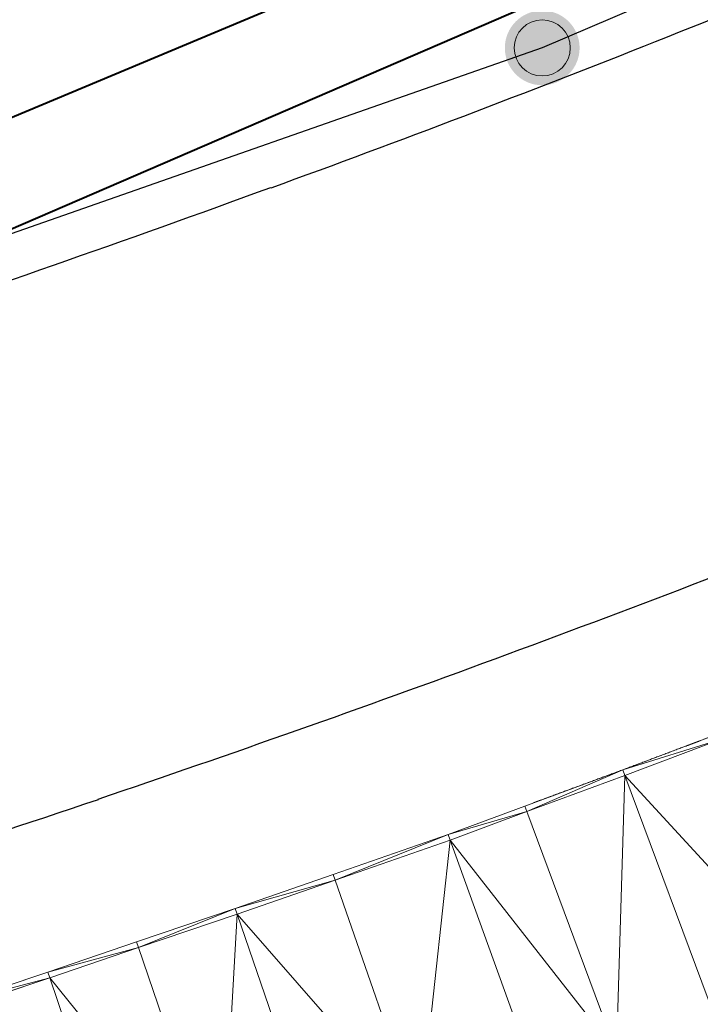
# Model space of a CAD drawing. Header units: millimetres. Extents: x 3402416 to 3403134, y 5267375 to 5268119.
# Tile 26 of 256: x 3402596.52 to 3402605.63, y 5267574.55 to 5267587.73. Entities that reach past the tile are written whole.
import ezdxf

# ---------------------------------------------------------------- set-up
doc = ezdxf.new("R2010")
doc.units = ezdxf.units.MM
doc.header["$MEASUREMENT"] = 0
doc.linetypes.add('100.4', pattern=[0])
doc.linetypes.add('100.5', pattern=[5.5, 3.9, -1.6])
for name, color, linetype, lineweight, true_color in [('ALKIS_Flurstuecksgrenze', 7, 'Continuous', 0, 0xffff80), ('ALKIS_Grenzpunkte_abgemarkt', 7, 'Continuous', 0, 0xffff80), ('ALKIS_Grenzpunkte_endgueltig', 7, 'Continuous', 0, 0x73d156)]:
    doc.layers.add(name, color=color, linetype=linetype, lineweight=lineweight, true_color=true_color)
for name, color, linetype, lineweight in [('IVK_Fahrbahnrand', 7, 'Continuous', 0), ('IVK_NSH_Modell Umring Teil West', 7, 'Continuous', 0), ('IVK_NSH_Modell Vermaschung Teil West', 2, 'Continuous', 0), ('IVK_NSH_Topographie Fahrbahnrand', 7, 'Continuous', 0), ('IVK_Rahmen Stempel', 7, 'Continuous', 0), ('IVK_RW Kanal', 90, 'Continuous', 0), ('IVK_SW Kanal', 20, 'Continuous', 0)]:
    doc.layers.add(name, color=color, linetype=linetype, lineweight=lineweight)

# ---------------------------------------------------------------- blocks, each defined once
blk = doc.blocks.new('VA03A')
at = {"linetype": 'Continuous', "lineweight": 13}
h = blk.add_hatch(color=7, dxfattribs=at)
edge = h.paths.add_edge_path(flags=0)
edge.add_arc((0, 0), 0.05, 0, 360)
blk = doc.blocks.new('Grenzpunkt mit Abmarkung')
at = {"color": 0}
blk.add_circle((0, 0), 0.05, dxfattribs=at)

msp = doc.modelspace()

# ---------------------------------------------------------------- linework, layer by layer
at = {"layer": 'ALKIS_Flurstuecksgrenze', "color": 7, "linetype": 'Continuous', "lineweight": 30, "flags": 128}
msp.add_lwpolyline([(3402705.279, 5267640.195), (3402691.552, 5267638.554), (3402686.64, 5267633.462), (3402681.198, 5267629.011), (3402675.305, 5267625.249), (3402627.943, 5267598.841), (3402615.918, 5267592.67), (3402603.512, 5267587.348), (3402590.766, 5267582.887), (3402577.751, 5267579.316), (3402564.515, 5267576.665), (3402551.119, 5267574.905), (3402511.262, 5267571.094), (3402496.555, 5267569.694), (3402487.611, 5267569.384), (3402479.948, 5267569.944), (3402472.465, 5267571.255), (3402465.141, 5267573.296), (3402461.797, 5267574.418)], dxfattribs=at)
at = {"layer": 'IVK_Fahrbahnrand', "color": 7, "linetype": '100.4', "ltscale": 10}
for p, q in [((3402604.589, 5267577.686), (3402605.878, 5267578.171)), ((3402604.617, 5267577.611), (3402605.906, 5267578.097)), ((3402603.278, 5267577.202), (3402604.589, 5267577.686)), ((3402603.306, 5267577.127), (3402604.617, 5267577.611)), ((3402602.256, 5267576.82), (3402603.278, 5267577.202)), ((3402602.283, 5267576.745), (3402603.306, 5267577.127)), ((3402600.717, 5267576.286), (3402602.256, 5267576.82)), ((3402600.743, 5267576.211), (3402602.283, 5267576.745)), ((3402599.405, 5267575.831), (3402600.717, 5267576.286)), ((3402599.431, 5267575.755), (3402600.743, 5267576.211)), ((3402598.088, 5267575.384), (3402599.405, 5267575.831)), ((3402598.114, 5267575.308), (3402599.431, 5267575.755)), ((3402596.901, 5267574.978), (3402598.088, 5267575.384)), ((3402596.926, 5267574.902), (3402598.114, 5267575.308)), ((3402595.726, 5267574.586), (3402596.901, 5267574.978)), ((3402595.751, 5267574.51), (3402596.926, 5267574.902))]:
    msp.add_line(p, q, dxfattribs=at)
at = {"layer": 'IVK_Fahrbahnrand', "color": 7, "linetype": 'Continuous', "lineweight": 30}
for centre, radius, start, end in [((3402534.067, 5267766.095), 192.238, 290.02192, 293.3027), ((3402533.76, 5267765.64), 191.91, 286.46282, 290.15496), ((3402528.65, 5267780.61), 214.68, 288.72621, 291.73347), ((3402532.74, 5267769.51), 202.86, 285.21765, 288.63928)]:
    msp.add_arc(centre, radius, start, end, dxfattribs=at)
at = {"layer": 'IVK_NSH_Modell Umring Teil West', "color": 6, "linetype": '100.5', "ltscale": 10, "true_color": 0xe202f2}
msp.add_open_spline([(3402628.253, 5267598.544, 269.937), (3402641.757, 5267606.054, 270.023), (3402657.553, 5267614.878, 270.114), (3402675.255, 5267624.773, 270.207), (3402675.324, 5267624.659, 270.079), (3402684.824, 5267621.981, 270.344), (3402684.826, 5267621.97, 270.458), (3402684.883, 5267621.864, 270.458), (3402685.543, 5267620.164, 270.387), (3402685.562, 5267620.086, 270.387), (3402685.564, 5267620.075, 270.322), (3402687.058, 5267616.919, 270.241), (3402687.044, 5267616.907, 270.297), (3402687.083, 5267616.837, 270.298), (3402687.222, 5267616.45, 270.294), (3402686.878, 5267615.082, 270.225), (3402688.132, 5267612.963, 270.158), (3402688.854, 5267611.727, 270.108), (3402692.632, 5267606.31, 265.792), (3402690.801, 5267601.975, 265.743), (3402690.498, 5267601.81, 265.685), (3402692.019, 5267598.974, 264.145), (3402693.751, 5267596.039, 263.722), (3402697.143, 5267589.96, 261.397), (3402697.219, 5267589.903, 261.323), (3402701.143, 5267583.189, 261.113), (3402700.796, 5267582.857, 261.114), (3402700.48, 5267582.471, 261.115), (3402700.24, 5267582.096, 261.116), (3402700.018, 5267581.634, 261.118), (3402699.865, 5267581.182, 261.121), (3402699.759, 5267580.656, 261.123), (3402699.724, 5267580.1, 261.127), (3402699.757, 5267579.607, 261.13), (3402699.84, 5267579.163, 261.133), (3402699.968, 5267578.744, 261.136), (3402700.137, 5267578.349, 261.14), (3402700.357, 5267577.958, 261.143), (3402700.601, 5267577.618, 261.146), (3402700.875, 5267577.308, 261.149), (3402701.194, 5267577.017, 261.152), (3402701.458, 5267576.818, 261.155), (3402701.77, 5267576.623, 261.157), (3402702.079, 5267576.466, 261.16), (3402702.457, 5267576.317, 261.162), (3402702.826, 5267576.211, 261.164), (3402703.183, 5267576.145, 261.166), (3402703.533, 5267576.111, 261.168), (3402703.896, 5267576.109, 261.169), (3402704.292, 5267576.143, 261.171), (3402704.681, 5267576.217, 261.172), (3402704.965, 5267576.296, 261.173), (3402705.217, 5267576.386, 261.173), (3402707.832, 5267577.842, 261.175), (3402709.09, 5267572.866, 261.096), (3402708.405, 5267568.61, 260.907), (3402698.283, 5267563.277, 261.169), (3402693.549, 5267560.553, 260.917), (3402685.523, 5267555.965, 261.026), (3402668.604, 5267549.392, 261.028), (3402659.972, 5267545.813, 260.693), (3402647.149, 5267540.036, 260.412), (3402637.208, 5267534.921, 260.309), (3402625.271, 5267527.783, 260.374), (3402614.853, 5267521.252, 260.423), (3402604.386, 5267513.647, 260.492), (3402591.208, 5267503.377, 260.76), (3402587.076, 5267508.519, 261.16), (3402587.731, 5267518.469, 265.454), (3402582.621, 5267519.527, 265.304), (3402588.906, 5267527.261, 265.481), (3402594.968, 5267537.514, 265.929), (3402603.304, 5267546.246, 266.775), (3402600.832, 5267549.266, 266.887), (3402596.744, 5267551.245, 269.012), (3402591.885, 5267549.833, 268.92), (3402587.239, 5267546.861, 269.081), (3402581.243, 5267547.71, 269.55), (3402581.129, 5267547.828, 269.548), (3402576.83, 5267544.403, 269.457), (3402573.092, 5267540.608, 269.43), (3402571.878, 5267541.8, 269.408), (3402570.615, 5267542.617, 269.407), (3402574.302, 5267546.633, 269.398), (3402567.663, 5267563.645, 269.883), (3402562.649, 5267562.897, 269.866), (3402562.595, 5267563.239, 269.861), (3402562.584, 5267563.318, 269.86), (3402562.11, 5267566.725, 269.873), (3402562.099, 5267566.805, 269.873), (3402563.338, 5267566.977, 269.879), (3402565.816, 5267567.348, 269.89), (3402567.039, 5267567.542, 269.896), (3402568.655, 5267567.813, 269.908), (3402570.73, 5267568.179, 269.912), (3402571.95, 5267568.407, 269.917), (3402573.148, 5267568.637, 269.923), (3402576.065, 5267569.267, 269.935), (3402578.987, 5267569.94, 269.946), (3402580.21, 5267570.222, 269.951), (3402581.417, 5267570.509, 269.956), (3402582.621, 5267570.804, 269.961), (3402583.824, 5267571.107, 269.967), (3402585.018, 5267571.417, 269.972), (3402587.407, 5267572.063, 269.983), (3402592.197, 5267573.463, 270.005), (3402594.547, 5267574.203, 270.015), (3402595.726, 5267574.586, 270.02), (3402596.901, 5267574.978, 270.026), (3402598.088, 5267575.384, 270.031), (3402599.405, 5267575.831, 270.038), (3402600.717, 5267576.286, 270.045), (3402602.256, 5267576.82, 270.053), (3402603.278, 5267577.202, 270.058), (3402604.589, 5267577.686, 270.064), (3402605.878, 5267578.171, 270.071), (3402607.163, 5267578.664, 270.078), (3402608.444, 5267579.165, 270.085), (3402609.722, 5267579.675, 270.091), (3402613.612, 5267581.348, 270.009), (3402612.713, 5267582.91, 270.024), (3402612.692, 5267583.028, 270.024), (3402612.691, 5267583.046, 269.904), (3402610.129, 5267589.514, 269.691), (3402610.114, 5267589.539, 269.803), (3402610.039, 5267589.633, 269.803), (3402611.28, 5267590.171, 269.812), (3402612.516, 5267590.718, 269.821), (3402613.75, 5267591.273, 269.83), (3402614.979, 5267591.836, 269.839), (3402616.205, 5267592.407, 269.848), (3402617.428, 5267592.985, 269.857), (3402618.646, 5267593.572, 269.866), (3402619.861, 5267594.166, 269.874), (3402621.072, 5267594.768, 269.883), (3402622.279, 5267595.378, 269.892), (3402623.481, 5267595.996, 269.901), (3402624.68, 5267596.621, 269.91), (3402625.875, 5267597.255, 269.919), (3402627.066, 5267597.896, 269.928), (3402628.253, 5267598.544, 269.937)], degree=1, dxfattribs=at)
at = {"layer": 'IVK_NSH_Modell Vermaschung Teil West'}
for points in [[(3402605.878, 5267578.171, 270.071), (3402605.906, 5267578.097, 270.071), (3402604.589, 5267577.686, 270.064)], [(3402604.589, 5267577.686, 270.064), (3402605.906, 5267578.097, 270.071), (3402604.617, 5267577.611, 270.064)], [(3402604.617, 5267577.611, 270.064), (3402605.906, 5267578.097, 270.071), (3402607.128, 5267574.881, 270.062)], [(3402603.278, 5267577.202, 270.058), (3402604.589, 5267577.686, 270.064), (3402603.306, 5267577.127, 270.057)], [(3402603.306, 5267577.127, 270.057), (3402604.589, 5267577.686, 270.064), (3402604.617, 5267577.611, 270.064)], [(3402604.617, 5267577.611, 270.064), (3402604.504, 5267573.903, 270.048), (3402603.306, 5267577.127, 270.057)], [(3402604.617, 5267577.611, 270.064), (3402605.818, 5267574.388, 270.055), (3402604.504, 5267573.903, 270.048)], [(3402604.617, 5267577.611, 270.064), (3402607.128, 5267574.881, 270.062), (3402605.818, 5267574.388, 270.055)], [(3402603.278, 5267577.202, 270.058), (3402603.306, 5267577.127, 270.057), (3402602.256, 5267576.82, 270.053)], [(3402603.306, 5267577.127, 270.057), (3402602.283, 5267576.745, 270.053), (3402602.256, 5267576.82, 270.053)], [(3402603.306, 5267577.127, 270.057), (3402604.504, 5267573.903, 270.048), (3402602.283, 5267576.745, 270.053)], [(3402600.717, 5267576.286, 270.045), (3402602.256, 5267576.82, 270.053), (3402600.743, 5267576.211, 270.045)], [(3402600.743, 5267576.211, 270.045), (3402602.256, 5267576.82, 270.053), (3402602.283, 5267576.745, 270.053)], [(3402602.283, 5267576.745, 270.053), (3402601.871, 5267572.961, 270.035), (3402600.743, 5267576.211, 270.045)], [(3402601.871, 5267572.961, 270.035), (3402602.283, 5267576.745, 270.053), (3402603.45, 5267573.509, 270.044)], [(3402604.504, 5267573.903, 270.048), (3402603.45, 5267573.509, 270.044), (3402602.283, 5267576.745, 270.053)], [(3402599.405, 5267575.831, 270.038), (3402600.717, 5267576.286, 270.045), (3402600.743, 5267576.211, 270.045)], [(3402599.405, 5267575.831, 270.038), (3402600.743, 5267576.211, 270.045), (3402599.431, 5267575.755, 270.038)], [(3402600.743, 5267576.211, 270.045), (3402601.871, 5267572.961, 270.035), (3402599.431, 5267575.755, 270.038)], [(3402599.405, 5267575.831, 270.038), (3402598.114, 5267575.308, 270.031), (3402598.088, 5267575.384, 270.031)], [(3402599.405, 5267575.831, 270.038), (3402599.431, 5267575.755, 270.038), (3402598.114, 5267575.308, 270.031)], [(3402599.431, 5267575.755, 270.038), (3402599.223, 5267572.052, 270.021), (3402598.114, 5267575.308, 270.031)], [(3402599.223, 5267572.052, 270.021), (3402599.431, 5267575.755, 270.038), (3402600.548, 5267572.502, 270.028)], [(3402599.431, 5267575.755, 270.038), (3402601.871, 5267572.961, 270.035), (3402600.548, 5267572.502, 270.028)], [(3402596.901, 5267574.978, 270.026), (3402598.088, 5267575.384, 270.031), (3402598.114, 5267575.308, 270.031)], [(3402598.114, 5267575.308, 270.031), (3402596.926, 5267574.902, 270.026), (3402596.901, 5267574.978, 270.026)], [(3402598.114, 5267575.308, 270.031), (3402599.223, 5267572.052, 270.021), (3402596.926, 5267574.902, 270.026)], [(3402596.901, 5267574.978, 270.026), (3402596.926, 5267574.902, 270.026), (3402595.726, 5267574.586, 270.02)], [(3402595.726, 5267574.586, 270.02), (3402596.926, 5267574.902, 270.026), (3402595.751, 5267574.51, 270.02)], [(3402596.926, 5267574.902, 270.026), (3402598.026, 5267571.643, 270.016), (3402595.751, 5267574.51, 270.02)], [(3402599.223, 5267572.052, 270.021), (3402598.026, 5267571.643, 270.016), (3402596.926, 5267574.902, 270.026)]]:
    msp.add_3dface(points, dxfattribs=at)
at = {"layer": 'IVK_NSH_Topographie Fahrbahnrand', "color": 7, "linetype": '100.4', "ltscale": 10}
for p, q in [((3402604.589, 5267577.686, 270.064), (3402605.878, 5267578.171, 270.071)), ((3402604.617, 5267577.611, 270.064), (3402605.906, 5267578.097, 270.071)), ((3402603.278, 5267577.202, 270.058), (3402604.589, 5267577.686, 270.064)), ((3402603.306, 5267577.127, 270.057), (3402604.617, 5267577.611, 270.064)), ((3402602.256, 5267576.82, 270.053), (3402603.278, 5267577.202, 270.058)), ((3402602.283, 5267576.745, 270.053), (3402603.306, 5267577.127, 270.057)), ((3402600.717, 5267576.286, 270.045), (3402602.256, 5267576.82, 270.053)), ((3402600.743, 5267576.211, 270.045), (3402602.283, 5267576.745, 270.053)), ((3402599.405, 5267575.831, 270.038), (3402600.717, 5267576.286, 270.045)), ((3402599.431, 5267575.755, 270.038), (3402600.743, 5267576.211, 270.045)), ((3402598.088, 5267575.384, 270.031), (3402599.405, 5267575.831, 270.038)), ((3402598.114, 5267575.308, 270.031), (3402599.431, 5267575.755, 270.038)), ((3402596.901, 5267574.978, 270.026), (3402598.088, 5267575.384, 270.031)), ((3402596.926, 5267574.902, 270.026), (3402598.114, 5267575.308, 270.031)), ((3402595.726, 5267574.586, 270.02), (3402596.901, 5267574.978, 270.026)), ((3402595.751, 5267574.51, 270.02), (3402596.926, 5267574.902, 270.026))]:
    msp.add_line(p, q, dxfattribs=at)
at = {"layer": 'IVK_Rahmen Stempel', "color": 7, "linetype": 'Continuous', "lineweight": 30}
msp.add_3dface([(3402461.797, 5267374.849), (3403134.297, 5267374.849), (3403134.297, 5268117.349), (3402461.797, 5268117.349)], dxfattribs=at)
msp.add_3dface([(3402461.797, 5267374.849), (3403134.297, 5267374.849), (3403134.297, 5268117.349), (3402461.797, 5268117.349)], dxfattribs=at)
at = {"layer": 'IVK_RW Kanal', "linetype": 'Continuous', "lineweight": 40}
msp.add_line((3402584.554, 5267579.797), (3402605.434, 5267588.827), dxfattribs=at)
at = {"layer": 'IVK_SW Kanal', "linetype": 'Continuous', "lineweight": 40}
msp.add_line((3402588.114, 5267582.947), (3402605.414, 5267590.187), dxfattribs=at)

# ---------------------------------------------------------------- block references
at = {"layer": 'ALKIS_Grenzpunkte_abgemarkt', "color": 7, "xscale": 7.5, "yscale": 7.5, "zscale": 7.5}
msp.add_blockref('Grenzpunkt mit Abmarkung', (3402603.512, 5267587.348), dxfattribs=at)
at = {"layer": 'ALKIS_Grenzpunkte_endgueltig', "color": 254, "ltscale": 0.5, "true_color": 0xbfffbf, "xscale": 10, "yscale": 10, "zscale": 10}
msp.add_blockref('VA03A', (3402603.512, 5267587.348), dxfattribs=at)

doc.saveas('drawing.dxf')
